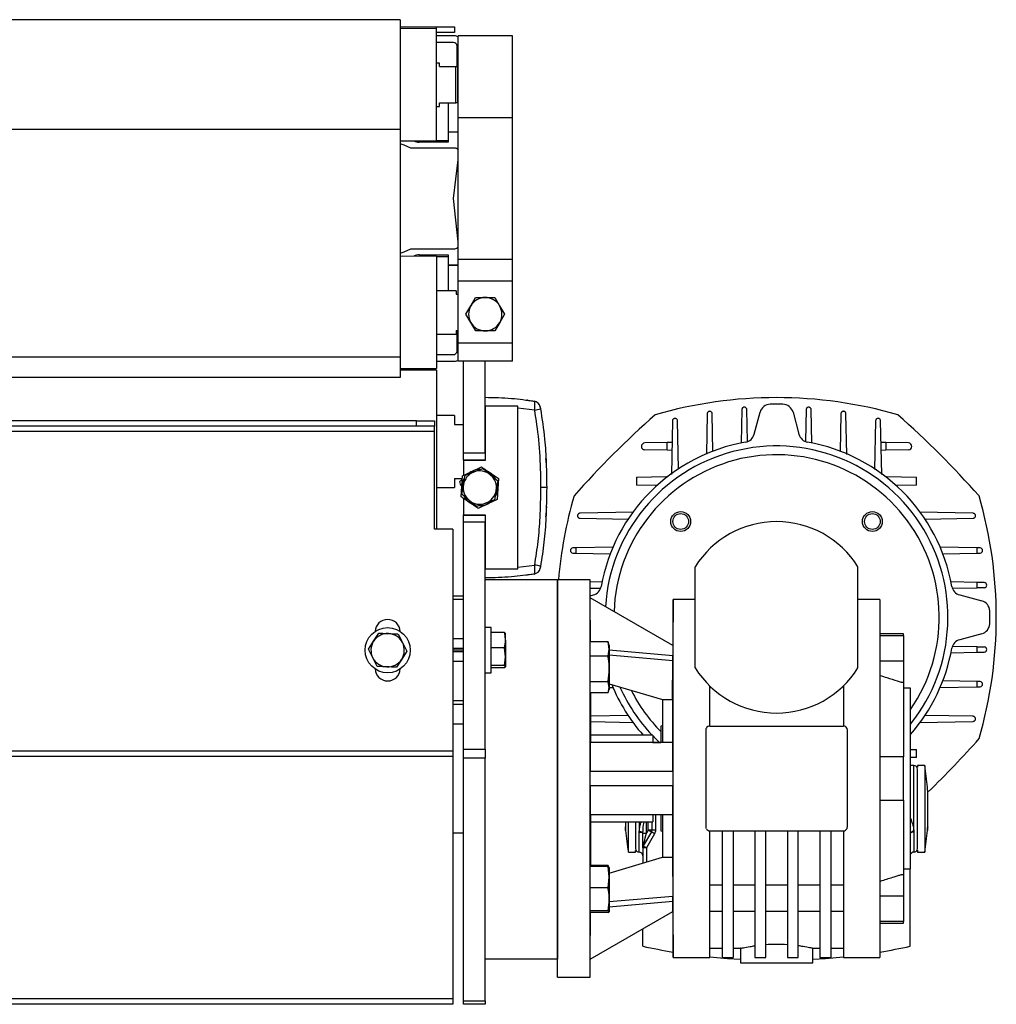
# Model space of a CAD drawing. Header units: millimetres. Extents: x 0 to 420, y 0 to 297.
# Tile 17 of 18: x 310 to 359, y 195 to 244. Entities that reach past the tile are written whole.
import ezdxf

# ---------------------------------------------------------------- set-up
doc = ezdxf.new("R2010")
doc.units = ezdxf.units.MM

msp = doc.modelspace()

# ---------------------------------------------------------------- linework, layer by layer
at = {"color": 7, "linetype": 'Continuous', "lineweight": 25}
for p, q in [((329.3177, 243.645), (271.966, 243.645)), ((329.3177, 243.645), (329.3177, 238.1942)), ((329.3177, 243.2866), (331.1099, 243.2866)), ((331.1099, 243.2866), (332.006, 243.2866)), ((331.1099, 243.197), (331.1099, 243.2866)), ((332.006, 243.2866), (332.006, 243.0178)), ((331.1099, 243.197), (329.3177, 243.2075)), ((331.1099, 240.419), (331.1099, 243.197)), ((332.006, 243.0178), (331.1099, 243.0178)), ((332.006, 242.8385), (331.1099, 242.8385)), ((334.8736, 242.8385), (332.1853, 242.8385)), ((332.1853, 238.7772), (332.1853, 242.8385)), ((334.8736, 238.7772), (334.8736, 242.8385)), ((331.9523, 242.5159), (331.1099, 242.5159)), ((332.1315, 241.3151), (332.1315, 242.3367)), ((331.2623, 241.4944), (331.1099, 241.4944)), ((331.2623, 241.3151), (331.2623, 241.4944)), ((331.2623, 241.3151), (332.0688, 241.3151)), ((332.0688, 239.5229), (332.0688, 241.3151)), ((332.0688, 241.3151), (332.1584, 241.3151)), ((332.1584, 241.3151), (332.1584, 239.5229)), ((332.1853, 241.2255), (332.1584, 241.2255)), ((331.1099, 237.641), (331.1099, 240.419)), ((331.1099, 239.3437), (331.2623, 239.3437)), ((331.2623, 239.5229), (332.0688, 239.5229)), ((331.2623, 239.3437), (331.2623, 239.5229)), ((331.6834, 239.5229), (331.6834, 237.641)), ((332.1584, 239.5229), (332.0688, 239.5229)), ((332.1584, 239.7917), (332.1853, 239.7917)), ((332.1584, 239.5498), (332.1853, 239.5498)), ((332.1853, 239.5229), (332.1704, 239.5229)), ((334.8736, 238.7772), (332.1853, 238.7772)), ((332.1853, 231.7491), (332.1853, 238.7772)), ((334.8736, 231.7491), (334.8736, 238.7772)), ((329.3177, 238.1942), (271.966, 238.1942)), ((329.3177, 238.1942), (329.3177, 226.903)), ((331.6834, 238.0891), (332.1853, 238.0891)), ((332.1853, 238.0622), (331.6834, 238.0622)), ((329.3177, 237.6305), (331.1099, 237.641)), ((331.6834, 237.5694), (330.2496, 237.5694)), ((331.6834, 237.641), (331.1099, 237.641)), ((331.6834, 237.641), (331.1099, 237.641)), ((331.6834, 237.641), (331.6834, 237.641)), ((331.6834, 237.641), (331.6834, 237.5694)), ((332.0524, 237.2647), (329.8373, 237.2647)), ((331.9523, 234.7735), (332.1853, 236.6923)), ((332.1853, 232.6235), (331.9523, 234.7735)), ((329.8373, 232.2822), (332.0225, 232.2822)), ((331.1099, 231.9059), (329.3177, 231.9164)), ((330.2496, 231.9776), (331.6834, 231.9776)), ((331.1093, 231.9059), (331.6834, 231.9059)), ((331.1099, 231.9059), (331.1099, 226.3499)), ((331.6834, 231.9776), (331.6834, 231.9059)), ((331.6834, 231.9059), (331.6834, 230.2032)), ((334.8736, 231.7491), (332.1853, 231.7491)), ((332.1853, 230.6835), (332.1853, 231.7491)), ((334.8736, 230.6835), (334.8736, 231.7491)), ((331.6834, 231.4847), (332.1853, 231.4847)), ((332.1853, 231.4578), (331.6834, 231.4578)), ((334.8736, 230.6835), (332.1853, 230.6835)), ((332.1853, 227.6045), (332.1853, 230.6835)), ((334.8736, 227.6045), (334.8736, 230.6835)), ((332.0956, 230.2032), (331.1099, 230.2032)), ((332.0956, 230.2032), (332.0956, 230.024)), ((332.0956, 230.024), (332.1853, 230.024)), ((332.8104, 229.4472), (333.0464, 229.8623)), ((334.0015, 229.8686), (334.2431, 229.4566)), ((332.5743, 229.032), (332.8104, 229.4472)), ((334.2431, 229.4566), (334.4846, 229.0446)), ((332.5743, 229.032), (332.5743, 229.032)), ((332.8158, 228.62), (332.5743, 229.032)), ((333.0573, 228.208), (332.8158, 228.62)), ((334.2485, 228.6294), (334.0125, 228.2143)), ((334.4846, 229.0446), (334.2485, 228.6294)), ((334.4846, 229.0446), (334.4846, 229.0446)), ((332.0956, 228.2318), (332.0956, 228.0526)), ((332.0956, 228.2318), (332.1853, 228.2318)), ((332.1315, 227.2102), (332.1315, 228.2318)), ((333.0573, 228.208), (333.0573, 228.208)), ((334.0125, 228.2143), (334.0125, 228.2143)), ((331.1099, 228.0526), (332.0956, 228.0526)), ((334.8736, 227.6045), (332.1853, 227.6045)), ((332.1853, 226.7084), (332.1853, 227.6045)), ((334.8736, 226.7084), (334.8736, 227.6045)), ((329.3177, 226.903), (271.966, 226.903)), ((329.3177, 226.903), (329.3177, 225.9019)), ((331.1099, 227.031), (331.9523, 227.031)), ((331.1099, 226.7084), (332.006, 226.7084)), ((334.8736, 226.7084), (332.1853, 226.7084)), ((334.8736, 226.7084), (332.1853, 226.7084)), ((334.8736, 226.7084), (332.1853, 226.7084)), ((332.4541, 222.1561), (332.4541, 226.7084)), ((333.5294, 222.1561), (333.5294, 226.7084)), ((329.3177, 226.3394), (331.1099, 226.3499)), ((331.1099, 226.2603), (329.3177, 226.2603)), ((331.1099, 226.2603), (331.1099, 218.3744)), ((329.3177, 225.9019), (271.966, 225.9019)), ((333.5294, 224.4681), (333.5294, 221.7797)), ((335.1425, 224.4681), (333.5294, 224.4681)), ((335.1425, 216.403), (335.1425, 224.4681)), ((335.9813, 224.2764), (335.1425, 224.3772)), ((346.2544, 224.3019), (346.2219, 222.6506)), ((346.5361, 222.728), (346.5052, 224.3019)), ((346.8648, 223.0838), (347.1565, 224.1726)), ((348.7933, 224.1726), (349.085, 223.0838)), ((349.4446, 224.3019), (349.4137, 222.7317)), ((349.7281, 222.6359), (349.6954, 224.3019)), ((330.1242, 223.7512), (271.1594, 223.7512)), ((330.1242, 223.4823), (330.1242, 223.7512)), ((330.1242, 223.7512), (331.0203, 223.7512)), ((331.0203, 223.7512), (331.0203, 223.4823)), ((332.006, 224.02), (331.1099, 224.02)), ((332.006, 224.02), (332.006, 223.5719)), ((342.8133, 223.7454), (342.761, 221.0848)), ((343.1113, 221.344), (343.0641, 223.7454)), ((344.5338, 224.0976), (344.4945, 222.0975)), ((344.8213, 222.2327), (344.7847, 224.0976)), ((351.1651, 224.0976), (351.1284, 222.2301)), ((351.4556, 222.0809), (351.416, 224.0976)), ((352.8857, 223.7454), (352.8382, 221.3305)), ((353.1886, 221.0926), (353.1365, 223.7454)), ((331.0203, 223.2135), (270.2633, 223.2135)), ((330.1242, 223.4823), (271.1594, 223.4823)), ((331.0203, 223.4823), (330.1242, 223.4823)), ((331.0203, 223.2135), (331.0203, 223.4823)), ((331.0203, 218.3744), (331.0203, 223.2135)), ((332.006, 223.5719), (332.4541, 223.5719)), ((342.5563, 222.6709), (341.4385, 222.6489)), ((342.5487, 222.2867), (341.4385, 222.3085)), ((342.5487, 222.2867), (342.5563, 222.6709)), ((342.7845, 222.282), (342.5487, 222.2867)), ((342.7923, 222.6755), (342.5563, 222.6709)), ((353.3935, 222.6709), (353.1575, 222.6755)), ((353.4011, 222.2867), (353.1653, 222.282)), ((353.3935, 222.6709), (353.4011, 222.2867)), ((354.5113, 222.6489), (353.3935, 222.6709)), ((354.5113, 222.3085), (353.4011, 222.2867)), ((332.4541, 222.1561), (333.5294, 222.1561)), ((332.4541, 221.7976), (332.4541, 222.1561)), ((333.5294, 221.7976), (332.4541, 221.7976)), ((333.5294, 221.7797), (332.4541, 221.7797)), ((332.4541, 221.7797), (332.4541, 221.0412)), ((336.5398, 221.8838), (336.5398, 221.884)), ((332.405, 221.0175), (332.8709, 221.2425)), ((332.8709, 221.2425), (333.3368, 221.4675)), ((333.4237, 221.3767), (333.7905, 221.0707)), ((332.006, 220.8836), (332.3951, 220.8836)), ((332.006, 220.8836), (332.006, 220.4355)), ((332.3669, 220.5015), (332.405, 221.0175)), ((332.4456, 220.5768), (332.5271, 221.0473)), ((333.7905, 221.0707), (334.1572, 220.7648)), ((334.1572, 220.7648), (334.0756, 220.2943)), ((334.1924, 220.8855), (334.1543, 220.3695)), ((341.0347, 220.9545), (341.027, 220.562)), ((341.0347, 220.9545), (342.5231, 220.9837)), ((342.5223, 220.9427), (342.5231, 220.9837)), ((342.5231, 220.9837), (342.5763, 220.9847)), ((353.3735, 220.9847), (353.4267, 220.9837)), ((353.4267, 220.9837), (354.9151, 220.9545)), ((353.4267, 220.9837), (353.4275, 220.9427)), ((354.9228, 220.562), (354.9151, 220.9545)), ((331.1099, 220.4355), (332.006, 220.4355)), ((332.3187, 220.5385), (332.2725, 220.7428)), ((332.3288, 219.9856), (332.3669, 220.5015)), ((332.364, 220.1062), (332.4456, 220.5768)), ((334.0756, 220.2943), (333.9941, 219.8237)), ((334.1543, 220.3695), (334.1162, 219.8535)), ((342.0475, 220.5419), (341.027, 220.562)), ((354.9228, 220.562), (353.9023, 220.5419)), ((332.7307, 219.8003), (332.364, 220.1062)), ((332.4541, 219.9003), (332.4541, 219.0913)), ((333.0975, 219.4944), (332.7307, 219.8003)), ((334.1162, 219.8535), (333.6503, 219.6286)), ((333.6503, 219.6286), (333.1844, 219.4036)), ((332.4541, 219.0734), (332.4541, 219.0913)), ((332.4541, 219.0913), (333.5294, 219.0913)), ((332.4541, 219.0734), (333.5294, 219.0734)), ((332.4541, 218.715), (332.4541, 219.0734)), ((333.5294, 219.0913), (333.5294, 216.403)), ((336.5398, 218.987), (336.5398, 218.9872)), ((340.8837, 219.2151), (338.2308, 219.163)), ((338.2308, 218.9121), (340.6458, 218.8647)), ((357.719, 219.163), (355.0584, 219.2153)), ((355.3175, 218.865), (357.719, 218.9121)), ((331.9164, 218.3744), (331.0203, 218.3744)), ((331.9164, 218.3744), (331.9164, 207.3676)), ((333.5294, 218.715), (332.4541, 218.715)), ((332.4541, 207.4636), (332.4541, 218.715)), ((333.5294, 207.4636), (333.5294, 218.715)), ((338.028, 217.4454), (337.8787, 217.4425)), ((339.8954, 217.4821), (338.028, 217.4454)), ((338.028, 217.4454), (338.028, 217.1887)), ((357.9218, 217.4454), (356.0711, 217.4817)), ((357.9218, 217.1887), (357.9218, 217.4454)), ((358.0711, 217.4425), (357.9218, 217.4454)), ((337.8787, 217.1916), (338.028, 217.1887)), ((338.028, 217.1887), (339.7462, 217.1549)), ((356.2062, 217.155), (357.9218, 217.1887)), ((357.9218, 217.1887), (358.0711, 217.1916)), ((333.5294, 216.403), (335.1425, 216.403)), ((335.1425, 216.4939), (335.9813, 216.5946)), ((343.9424, 211.4922), (343.9424, 216.5105)), ((352.0074, 211.4922), (352.0074, 216.5105)), ((335.5795, 216.0935), (335.6236, 216.1023)), ((337.1139, 215.8653), (333.5294, 215.8653)), ((338.7269, 215.8653), (337.1139, 215.8653)), ((337.1139, 196.1507), (337.1139, 215.8653)), ((337.1139, 215.8653), (337.1139, 197.0468)), ((338.7348, 214.9647), (338.7269, 215.8653)), ((338.7269, 196.1507), (338.7269, 215.8653)), ((339.3404, 215.7546), (338.728, 215.7426)), ((338.7306, 215.4503), (339.2445, 215.4402)), ((357.9218, 215.7289), (356.6241, 215.7543)), ((356.7015, 215.4401), (357.9218, 215.4641)), ((357.9218, 215.4641), (357.9218, 215.7289)), ((358.2754, 215.7219), (357.9218, 215.7289)), ((358.2754, 215.471), (357.9218, 215.4641)), ((332.4541, 215.0588), (331.9164, 215.0588)), ((338.7339, 215.069), (338.8925, 215.1115)), ((338.7537, 212.7903), (338.7347, 214.9647)), ((342.8293, 212.6007), (338.7347, 214.9647)), ((357.0573, 215.1115), (358.1462, 214.8197)), ((332.4541, 214.8796), (331.9164, 214.8796)), ((342.8491, 214.8796), (342.8292, 212.6007)), ((343.9424, 214.8796), (342.8491, 214.8796)), ((342.8491, 206.008), (342.8491, 214.8796)), ((353.1007, 214.8796), (352.0074, 214.8796)), ((353.1007, 214.8796), (353.1007, 197.1364)), ((333.8162, 213.4906), (333.5294, 213.4906)), ((333.8162, 211.2503), (333.8162, 213.4906)), ((327.9948, 212.8181), (328.2533, 213.2197)), ((329.2073, 213.1736), (329.4259, 212.749)), ((334.4865, 213.2476), (333.8162, 213.2476)), ((334.4865, 213.2476), (334.5331, 213.192)), ((334.5331, 212.8645), (334.5331, 213.1975)), ((354.2657, 213.1769), (353.1007, 213.1769)), ((353.1007, 213.0958), (354.2657, 213.0958)), ((354.2657, 213.0958), (354.2657, 213.1769)), ((354.2657, 213.0958), (354.2657, 211.8328)), ((358.1462, 213.183), (357.0573, 212.8913)), ((327.7363, 212.4165), (327.9948, 212.8181)), ((329.4259, 212.749), (329.6444, 212.3243)), ((332.4541, 212.935), (331.9164, 212.935)), ((332.4541, 212.4533), (331.9164, 212.4533)), ((334.4865, 212.4815), (333.8162, 212.4815)), ((334.5331, 212.043), (334.4865, 212.4815)), ((334.5331, 212.8645), (334.5331, 212.043)), ((339.6207, 212.7903), (338.7361, 212.7903)), ((339.6828, 212.4291), (339.6207, 212.7903)), ((339.6207, 212.7903), (339.6316, 212.7424)), ((339.6828, 212.6237), (339.6387, 212.745)), ((339.6828, 212.6237), (339.6828, 212.4291)), ((342.8293, 212.6007), (342.8249, 212.0968)), ((357.9218, 212.5387), (356.7053, 212.5626)), ((357.9218, 212.2739), (357.9218, 212.5387)), ((357.9218, 212.5387), (358.2754, 212.5317)), ((327.9549, 211.9919), (327.7363, 212.4165)), ((328.1734, 211.5673), (327.9549, 211.9919)), ((329.6444, 212.3243), (329.386, 211.9228)), ((332.4541, 212.3704), (331.9164, 212.3704)), ((332.4541, 212.2877), (331.9164, 212.2877)), ((334.4865, 211.6044), (334.5331, 212.043)), ((334.5331, 212.043), (334.5331, 211.5489)), ((339.6207, 212.068), (338.7344, 212.068)), ((339.6207, 212.068), (339.6828, 212.4291)), ((339.6828, 212.4291), (339.6828, 211.4332)), ((342.8249, 212.0968), (339.6828, 212.3717)), ((339.6828, 212.1333), (342.8251, 211.8584)), ((356.6094, 212.2481), (357.9218, 212.2739)), ((357.9218, 212.2739), (358.2754, 212.2809)), ((329.386, 211.9228), (329.1275, 211.5212)), ((332.4541, 211.8059), (331.9164, 211.8059)), ((334.4865, 211.6044), (333.8162, 211.6044)), ((334.4865, 211.4933), (333.8162, 211.4933)), ((334.5331, 211.5489), (334.4865, 211.6044)), ((334.4865, 211.4933), (334.5331, 211.5489)), ((342.8092, 209.9182), (342.8251, 211.8584)), ((354.2657, 211.8328), (353.1007, 211.8328)), ((354.2657, 211.8328), (354.2657, 210.7916)), ((333.5294, 211.2503), (333.8162, 211.2503)), ((339.6828, 211.4332), (339.6828, 210.5249)), ((339.6207, 210.7985), (338.7421, 210.7985)), ((339.6828, 210.5249), (339.6207, 210.7985)), ((339.6207, 210.2512), (339.6828, 210.5249)), ((339.6828, 210.7071), (342.3114, 209.9182)), ((339.6828, 210.5249), (339.8787, 210.521)), ((339.6828, 210.5249), (339.6828, 210.4178)), ((344.6593, 208.6067), (344.6593, 210.6008)), ((351.2905, 210.6008), (351.2905, 208.6067)), ((354.2657, 210.7498), (354.1511, 210.7916)), ((354.1511, 210.7916), (354.2657, 210.7916)), ((354.2657, 210.7916), (354.2657, 210.7498)), ((354.2657, 210.7498), (354.2657, 207.0833)), ((356.0544, 210.5207), (357.9218, 210.5574)), ((357.9218, 210.8141), (356.2036, 210.8478)), ((357.9218, 210.5574), (357.9218, 210.8141)), ((358.0711, 210.8112), (357.9218, 210.8141)), ((357.9218, 210.5574), (358.0711, 210.5603)), ((339.6207, 210.2512), (338.7529, 210.2512)), ((338.766, 207.8002), (338.766, 210.2512)), ((339.6387, 210.2966), (339.6828, 210.4178)), ((354.6241, 210.4886), (354.2657, 210.4886)), ((354.6241, 201.5274), (354.6241, 210.4886)), ((332.4541, 209.8613), (331.9164, 209.8613)), ((332.4541, 209.6821), (331.9164, 209.6821)), ((342.3114, 209.9182), (342.8092, 209.9182)), ((342.3114, 209.9182), (342.3114, 207.8002)), ((342.8092, 209.9182), (342.8092, 207.8002)), ((340.6323, 209.1378), (338.766, 209.1011)), ((357.719, 209.0906), (355.304, 209.138)), ((332.4541, 208.6963), (331.9164, 208.6963)), ((338.766, 208.8292), (340.8914, 208.7875)), ((342.3114, 208.6195), (342.2397, 208.6003)), ((342.2397, 208.6003), (342.2397, 207.8217)), ((344.6593, 208.6067), (351.2905, 208.6067)), ((355.0661, 208.7877), (357.719, 208.8398)), ((341.8454, 208.1587), (338.766, 208.1587)), ((341.8454, 208.1587), (341.8454, 207.8129)), ((344.48, 203.5885), (344.48, 208.4275)), ((351.4698, 208.4275), (351.4698, 203.5885)), ((342.8251, 207.8002), (338.7566, 207.8002)), ((341.8454, 207.8002), (342.2397, 207.8002)), ((331.9164, 207.3676), (269.3672, 207.3676)), ((331.9164, 207.0987), (269.3672, 207.0987)), ((331.9164, 207.3676), (331.9164, 207.0987)), ((331.9164, 207.0987), (331.9164, 195.0753)), ((332.4541, 207.4636), (333.5294, 207.4636)), ((332.4541, 207.0155), (332.4541, 207.4636)), ((333.5294, 207.4636), (333.5294, 207.0155)), ((354.2657, 207.0833), (353.1007, 207.0833)), ((354.2657, 204.9326), (354.2657, 207.0833)), ((354.6241, 207.4467), (354.9228, 207.4408)), ((354.9151, 207.0483), (354.9228, 207.4408)), ((333.5294, 207.0155), (332.4541, 207.0155)), ((332.4541, 194.9857), (332.4541, 207.0155)), ((333.5294, 194.9857), (333.5294, 207.0155)), ((354.9151, 207.0483), (354.6241, 207.0426)), ((354.7854, 206.6532), (354.6241, 206.6532)), ((354.7854, 203.3541), (354.7854, 206.6532)), ((355.3231, 206.6532), (354.9646, 206.6532)), ((354.9646, 206.6532), (354.9646, 206.566)), ((355.3231, 206.6532), (355.3231, 202.3518)), ((338.7347, 205.6495), (338.7347, 206.3664)), ((338.7347, 206.3664), (342.8293, 206.3664)), ((354.9646, 202.531), (354.9646, 206.474)), ((342.8293, 205.6495), (338.7347, 205.6495)), ((342.8491, 197.1364), (342.8491, 206.008)), ((355.4701, 203.6064), (355.4701, 205.3986)), ((353.1007, 204.9326), (354.2657, 204.9326)), ((354.2657, 204.9326), (354.2657, 201.2662)), ((338.7566, 204.2157), (342.8251, 204.2157)), ((338.766, 201.6365), (338.766, 204.2157)), ((341.8454, 204.2157), (342.2397, 204.2157)), ((341.8454, 204.2157), (341.8454, 203.8573)), ((341.9709, 204.2157), (341.9709, 203.4447)), ((342.2397, 204.1946), (342.2397, 203.4157)), ((342.3114, 204.2157), (342.3114, 202.0978)), ((342.8092, 204.2157), (342.8092, 202.0978)), ((338.766, 203.8573), (341.8454, 203.8573)), ((340.4797, 203.8573), (340.4797, 203.6064)), ((340.6267, 202.3518), (340.6267, 203.8573)), ((341.1644, 203.8573), (341.1644, 203.3541)), ((341.5228, 203.2895), (341.5228, 203.8573)), ((341.6124, 203.4447), (341.6124, 203.8573)), ((341.7917, 203.8573), (341.7917, 203.4447)), ((331.9164, 203.3196), (332.4541, 203.3196)), ((341.1649, 203.3828), (341.1644, 203.3541)), ((341.1644, 202.3518), (341.1644, 203.3541)), ((341.3439, 203.2895), (341.3436, 203.2584)), ((341.3439, 203.2895), (341.5228, 203.2895)), ((341.7677, 203.3551), (341.3676, 202.6622)), ((341.6124, 203.4447), (341.5228, 203.2895)), ((341.9229, 203.2655), (341.5228, 202.5726)), ((341.7917, 203.4447), (341.6124, 203.4447)), ((341.6124, 203.4447), (341.7677, 203.3551)), ((341.9229, 203.2655), (341.7677, 203.3551)), ((341.9709, 203.4447), (341.7917, 203.4447)), ((342.2397, 203.4157), (342.3114, 203.3965)), ((344.6593, 199.7348), (344.6593, 203.4092)), ((344.6593, 203.4092), (351.2905, 203.4092)), ((345.2865, 203.4092), (345.2865, 197.1364)), ((345.8242, 203.4092), (345.8242, 197.1364)), ((346.8996, 203.4092), (346.8996, 197.1364)), ((347.4372, 197.1364), (347.4372, 203.4092)), ((348.5126, 203.4092), (348.5126, 197.1364)), ((349.0502, 197.1364), (349.0502, 203.4092)), ((350.1256, 203.4092), (350.1256, 197.1364)), ((350.6633, 203.4092), (350.6633, 197.1364)), ((351.2905, 203.4092), (351.2905, 199.7348)), ((354.7854, 203.3541), (354.7849, 203.3828)), ((354.7854, 203.3541), (354.7854, 202.3518)), ((340.6267, 202.3518), (340.9852, 202.3518)), ((340.9852, 202.3518), (340.9852, 202.4397)), ((341.3436, 202.5726), (341.3436, 201.8141)), ((341.5228, 202.5726), (341.3436, 202.5726)), ((341.3676, 202.6622), (341.5228, 202.5726)), ((341.5228, 202.5726), (341.5228, 201.8611)), ((354.9646, 202.4552), (354.9646, 202.3518)), ((354.9646, 202.3518), (355.3231, 202.3518)), ((339.6828, 201.3088), (342.3114, 202.0978)), ((342.3114, 202.0978), (342.8092, 202.0978)), ((342.8092, 202.0978), (342.8251, 200.1575)), ((339.6207, 201.6365), (338.7476, 201.6365)), ((339.6207, 201.6842), (338.766, 201.6842)), ((339.6272, 201.6323), (339.6207, 201.6842)), ((339.6207, 201.6842), (339.6328, 201.6648)), ((339.6828, 201.1065), (339.6207, 201.6365)), ((339.6207, 201.6365), (339.6828, 201.5959)), ((339.6828, 201.5959), (339.6828, 201.1065)), ((354.1511, 201.2244), (354.2657, 201.2662)), ((354.2657, 201.2244), (354.1511, 201.2244)), ((354.2657, 201.5274), (354.6241, 201.5274)), ((354.2657, 201.2662), (354.2657, 201.2244)), ((354.2657, 201.2244), (354.2657, 200.1832)), ((354.6062, 197.6883), (354.6062, 201.5274)), ((339.6207, 200.5765), (339.6828, 201.1065)), ((339.6828, 201.1065), (339.6828, 200.0059)), ((344.6593, 200.7273), (345.2865, 200.7273)), ((345.8242, 200.7273), (346.8996, 200.7273)), ((347.4372, 200.7273), (348.5126, 200.7273)), ((349.0502, 200.7273), (350.1256, 200.7273)), ((350.6633, 200.7273), (351.2905, 200.7273)), ((339.6207, 200.5765), (338.7371, 200.5765)), ((342.8251, 200.1575), (339.6828, 199.8826)), ((339.6828, 200.0059), (339.6828, 199.3945)), ((339.6828, 199.6443), (342.8249, 199.9192)), ((342.8293, 199.4153), (342.8249, 199.9192)), ((353.1007, 200.1832), (354.2657, 200.1832)), ((354.2657, 200.1832), (354.2657, 198.9201)), ((339.6207, 199.4352), (338.734, 199.4352)), ((338.7347, 197.0513), (342.8293, 199.4153)), ((338.7347, 197.0513), (338.7548, 199.3539)), ((339.6207, 199.3539), (338.7406, 199.3539)), ((339.6828, 199.3945), (339.6207, 199.4352)), ((339.6207, 199.3539), (339.6828, 199.3945)), ((342.8292, 199.4152), (342.8491, 197.1364)), ((344.6593, 197.1364), (344.6593, 199.7348)), ((344.6593, 199.4199), (345.2865, 199.4199)), ((345.8242, 199.4199), (346.8996, 199.4199)), ((347.4372, 199.4199), (348.5126, 199.4199)), ((349.0502, 199.4199), (350.1256, 199.4199)), ((350.6633, 199.4199), (351.2905, 199.4199)), ((351.2905, 199.7348), (351.2905, 197.1364)), ((354.2657, 198.9201), (353.1007, 198.9201)), ((353.1007, 198.839), (354.2657, 198.839)), ((354.2657, 198.839), (354.2657, 198.9201)), ((341.3436, 197.6883), (341.3436, 198.5575)), ((344.6593, 197.5845), (345.2865, 197.5845)), ((345.8242, 197.5845), (346.202, 197.5845)), ((346.1827, 197.5885), (346.1827, 196.8676)), ((349.7478, 197.5845), (350.1256, 197.5845)), ((349.7671, 196.8676), (349.7671, 197.5885)), ((350.6633, 197.5845), (351.2905, 197.5845)), ((337.1139, 197.0468), (333.5294, 197.0468)), ((338.7269, 196.1507), (338.7348, 197.0513)), ((342.8491, 197.1364), (344.6593, 197.1364)), ((345.2865, 197.1364), (345.8242, 197.1364)), ((346.1827, 196.8676), (349.7671, 196.8676)), ((346.8996, 197.1364), (347.4372, 197.1364)), ((348.5126, 197.1364), (349.0502, 197.1364)), ((350.1256, 197.1364), (350.6633, 197.1364)), ((351.2905, 197.1364), (353.1007, 197.1364)), ((337.1139, 196.1507), (338.7269, 196.1507)), ((331.9164, 195.0753), (269.3672, 195.0753)), ((331.9164, 195.0753), (331.9164, 194.8065)), ((332.4541, 194.9857), (333.5294, 194.9857)), ((332.4541, 194.8065), (332.4541, 194.9857)), ((333.5294, 194.9857), (333.5294, 194.8065)), ((331.9164, 194.8065), (269.3672, 194.8065)), ((333.5294, 194.8065), (332.4541, 194.8065))]:
    msp.add_line(p, q, dxfattribs=at)
at = {"color": 7, "linetype": 'Continuous', "lineweight": 25, "flags": 128}
for points in [[(329.8373, 237.2647), (329.5028, 237.4197), (329.3177, 237.485)], [(329.3177, 232.062), (329.5028, 232.1272), (329.8373, 232.2822)], [(335.6335, 224.7659), (335.6286, 224.7673), (335.5795, 224.7776)], [(336.5762, 220.4355), (336.571, 220.4355), (336.5554, 220.4355), (336.5298, 220.4355), (336.4952, 220.4355), (336.4524, 220.4355), (336.4027, 220.4355), (336.3475, 220.4355), (336.2886, 220.4355)], [(342.1793, 207.7842), (341.9005, 208.0563), (341.8454, 208.1131)], [(341.1644, 203.3541), (341.1993, 203.3523), (341.233, 203.3469), (341.264, 203.338), (341.2911, 203.3261), (341.3134, 203.3116), (341.33, 203.2951), (341.3402, 203.2771), (341.3436, 203.2584)], [(341.1649, 203.3828), (341.1988, 203.3803), (341.2315, 203.3745), (341.2618, 203.3656), (341.2886, 203.354), (341.3109, 203.34), (341.3279, 203.3243), (341.3391, 203.3072), (341.3439, 203.2895)], [(346.1827, 197.0266), (345.548, 197.0697), (344.6593, 197.1519)], [(351.2905, 197.1519), (350.4018, 197.0697), (349.7671, 197.0266)]]:
    msp.add_lwpolyline(points, dxfattribs=at)
at = {"color": 7, "linetype": 'Continuous', "lineweight": 25}
for centre, radius in [((343.2225, 218.7538), 0.4929), ((343.2225, 218.7538), 0.3899), ((352.7273, 218.7538), 0.4929), ((352.7273, 218.7538), 0.3899), ((328.6904, 212.3704), 1.1202)]:
    msp.add_circle(centre, radius, dxfattribs=at)
for centre, radius, start, end in [((332.006, 242.3905), 0.4481, 66.42182, 90), ((331.9523, 242.3367), 0.1792, 0, 90), ((330.2496, 238.107), 0.5377, 241.50809, 270), ((332.0524, 237.0854), 0.1792, 42.18182, 90), ((332.0225, 232.4615), 0.1792, 270, 335.21581), ((330.2496, 231.4399), 0.5377, 90, 118.49191), ((333.5294, 229.0383), 0.8272, 90.37803, 150.37803), ((333.5294, 229.0383), 0.8272, 30.37803, 90.37803), ((333.5294, 229.0383), 0.8272, 150.37803, 210.37803), ((333.5294, 229.0383), 0.8272, 330.37803, 30.37803), ((333.5294, 229.0383), 0.8272, 210.37803, 270.37803), ((333.5294, 229.0383), 0.8272, 270.37803, 330.37803), ((331.9523, 227.2102), 0.1792, 270, 0), ((332.006, 227.1564), 0.4481, 270, 293.57818), ((335.9006, 224.3675), 0.3584, 11.16041, 80.82802), ((347.9749, 203.2479), 21.6503, 73.86023, 106.13977), ((335.6575, 226.3493), 2.098, 278.87594, 286.98393), ((347.6759, 224.0335), 0.5377, 91.70716, 165), ((347.9749, 214.0014), 10.5742, 88.29284, 91.70716), ((348.2739, 224.0335), 0.5377, 15, 88.29284), ((371.6642, 190.3121), 44.9494, 131.3696, 138.6304), ((324.2856, 190.3121), 44.9494, 41.3696, 48.6304), ((346.3455, 223.223), 0.5377, 280.02068, 345), ((349.6044, 223.223), 0.5377, 195, 259.97932), ((347.9749, 214.0014), 8.8268, 100.02068, 169.97932), ((347.9749, 214.0014), 8.4996, 321.4718, 176.44994), ((341.4419, 222.4787), 0.1703, 91.12493, 268.87507), ((347.9749, 214.0014), 8.8268, 10.02068, 79.97932), ((354.5079, 222.4787), 0.1703, 271.12493, 88.87507), ((347.9749, 214.0014), 8.0651, 325.53221, 177.99602), ((333.2606, 220.4355), 0.8961, 115.77549, 131.9152), ((333.2606, 220.4355), 0.8961, 89.05867, 115.77549), ((333.2606, 220.4355), 0.8272, 50.16733, 110.16733), ((333.2606, 220.4355), 0.8961, 55.77549, 71.9152), ((333.2606, 220.4355), 0.8961, 149.05867, 175.77549), ((333.2606, 220.4355), 0.8272, 110.16733, 170.16733), ((333.2606, 220.4355), 0.8961, 29.05867, 55.77549), ((333.2606, 220.4355), 0.8272, 350.16733, 50.16733), ((333.2606, 220.4355), 0.8961, 175.77549, 191.9152), ((333.2606, 220.4355), 0.8272, 170.16733, 230.16733), ((333.2606, 220.4355), 0.8272, 290.16733, 350.16733), ((333.2606, 220.4355), 0.8961, 329.05867, 355.77549), ((333.2606, 220.4355), 0.8961, 355.77549, 11.9152), ((333.2606, 220.4355), 0.8961, 209.05867, 235.77549), ((333.2606, 220.4355), 0.8272, 230.16733, 290.16733), ((358.7283, 214.0014), 21.6503, 163.86023, 175.06114), ((337.2215, 214.0014), 21.6503, 343.86023, 16.13977), ((333.2606, 220.4355), 0.8961, 235.77549, 251.9152), ((333.2606, 220.4355), 0.8961, 269.05867, 295.77549), ((333.2606, 220.4355), 0.8961, 295.77549, 311.9152), ((347.9749, 214.0014), 4.7494, 31.89079, 148.10921), ((337.8811, 217.317), 0.1255, 91.12503, 268.87497), ((358.0687, 217.317), 0.1255, 271.12503, 88.87497), ((335.9006, 216.5036), 0.3584, 279.17198, 348.83959), ((335.6575, 214.5217), 2.098, 73.01607, 81.12406), ((338.7533, 215.6308), 0.5377, 285, 349.97932), ((357.1965, 215.6308), 0.5377, 190.02068, 255), ((358.2729, 215.5965), 0.1255, 271.12503, 88.87497), ((358.007, 214.3004), 0.5377, 1.70716, 75), ((347.9749, 214.0014), 10.5742, 358.29284, 1.70716), ((328.6904, 213.2666), 0.6273, 2.96843, 177.03157), ((358.007, 213.7024), 0.5377, 285, 358.29284), ((328.6904, 212.3704), 0.8272, 87.23333, 147.23333), ((328.6904, 212.3704), 0.8272, 27.23333, 87.23333), ((328.6904, 212.3704), 0.8272, 147.23333, 207.23333), ((328.6904, 212.3704), 0.8272, 327.23333, 27.23333), ((347.9749, 214.0014), 8.8268, 318.877, 349.97932), ((357.1965, 212.3719), 0.5377, 105, 169.97932), ((358.2729, 212.4063), 0.1255, 271.12503, 88.87497), ((328.6904, 212.3704), 0.8272, 207.23333, 267.23333), ((328.6904, 212.3704), 0.8272, 267.23333, 327.23333), ((347.9749, 214.0014), 4.7494, 211.89079, 328.10921), ((328.6904, 211.4743), 0.6273, 182.96843, 357.03157), ((347.9749, 214.0014), 8.8268, 202.17246, 221.44715), ((347.9749, 214.0014), 8.4996, 204.03276, 223.4257), ((358.0687, 210.6857), 0.1255, 271.12503, 88.87497), ((347.9749, 214.0014), 8.0651, 206.83506, 224.67461), ((344.6593, 208.4275), 0.1792, 90, 154.63468), ((351.2905, 208.4275), 0.1792, 25.36532, 90), ((324.2856, 237.6907), 44.9494, 314.0014, 318.6304), ((354.7854, 206.474), 0.1792, 0, 90), ((342.5086, 204.5025), 12.9937, 4.73788, 9.52728), ((353.4412, 204.5025), 12.9937, 184.73788, 189.52728), ((341.6124, 203.4447), 0.1792, 330, 0), ((344.6593, 203.5885), 0.1792, 205.36532, 270), ((351.2905, 203.5885), 0.1792, 270, 334.63468), ((354.7757, 203.1506), 0.2324, 87.73709, 130.70433), ((354.7698, 203.1328), 0.2219, 85.96755, 131.04054), ((342.5086, 204.5025), 12.9937, 350.47272, 355.26417), ((341.1644, 202.531), 0.1792, 180, 270), ((341.1644, 202.1726), 0.1792, 0, 90), ((341.5228, 202.5726), 0.1792, 150, 180), ((354.7854, 202.1726), 0.1792, 90, 154.15807), ((354.7854, 202.531), 0.1792, 270, 0), ((347.9749, 228.1601), 31.185, 257.72268, 260.53521), ((347.9749, 228.1601), 31.185, 279.46051, 282.27732)]:
    msp.add_arc(centre, radius, start, end, dxfattribs=at)
for points, knots in [([(333.0464, 229.8623), (333.0548, 229.8624), (333.2122, 229.8634), (333.3723, 229.8645), (333.524, 229.8655)], [0, 0, 0, 0, 0.0529743, 1, 1, 1, 1]), ([(333.524, 229.8655), (333.6512, 229.8663), (333.8114, 229.8674), (333.969, 229.8684), (334.0015, 229.8686)], [0, 0, 0, 0, 0.7938143, 1, 1, 1, 1]), ([(333.5349, 228.2111), (333.3832, 228.2101), (333.2231, 228.2091), (333.0657, 228.208), (333.0573, 228.208)], [0, 0, 0, 0, 0.9470257, 1, 1, 1, 1]), ([(334.0125, 228.2143), (333.98, 228.2141), (333.8223, 228.213), (333.6621, 228.212), (333.5349, 228.2111)], [0, 0, 0, 0, 0.20618569, 1, 1, 1, 1]), ([(333.5294, 224.9161), (333.9652, 224.9067), (334.783, 224.8889), (335.5837, 224.7747), (335.9577, 224.7214)], [0, 0, 0, 0, 0.53290796, 1, 1, 1, 1]), ([(335.5795, 224.7776), (335.5854, 224.7768), (335.5962, 224.7753), (335.6893, 224.7624), (335.8067, 224.7452), (335.8945, 224.7314), (335.9257, 224.7265)], [0, 0, 0, 0, 0.3216376, 0.5854074, 0.8528627, 1, 1, 1, 1]), ([(335.9813, 224.2764), (335.9848, 224.3271), (335.9919, 224.4298), (335.9919, 224.5649), (335.9841, 224.6631), (335.9717, 224.7127), (335.9616, 224.7189), (335.9577, 224.7214)], [0, 0, 0, 0, 0.2205659, 0.4471115, 0.6649038, 0.8705791, 1, 1, 1, 1]), ([(336.2886, 220.4355), (336.2865, 220.6745), (336.2797, 221.4668), (336.2164, 222.7535), (336.0566, 223.7885), (335.9813, 224.2764)], [0, 0, 0, 0, 0.1858282, 0.6161718, 1, 1, 1, 1]), ([(336.2533, 224.4315), (336.2532, 224.4323), (336.2525, 224.4356), (336.2524, 224.4364), (336.2522, 224.4369)], [0, 0, 0, 0, 0.2503341, 1, 1, 1, 1]), ([(336.2523, 224.4369), (336.2523, 224.4365), (336.2525, 224.4355), (336.2545, 224.4252), (336.2586, 224.4043), (336.2642, 224.3753), (336.2683, 224.3536), (336.2704, 224.3428)], [0, 0, 0, 0, 0.1260145, 0.3254676, 0.5397747, 0.7694973, 1, 1, 1, 1]), ([(336.2704, 224.3428), (336.346, 223.8437), (336.4816, 222.9478), (336.5607, 221.6409), (336.5711, 220.8376), (336.5762, 220.4355)], [0, 0, 0, 0, 0.385858, 0.6925854, 1, 1, 1, 1]), ([(344.7847, 224.0976), (344.783, 224.112), (344.7795, 224.1407), (344.7562, 224.1784), (344.7227, 224.2063), (344.6815, 224.2211), (344.6385, 224.2213), (344.5983, 224.2074), (344.5651, 224.1815), (344.5422, 224.1463), (344.5346, 224.1165), (344.5339, 224.1001), (344.5338, 224.0976)], [0, 0, 0, 0, 0.1122558, 0.2245118, 0.3365318, 0.4468534, 0.5548191, 0.6608463, 0.7661545, 0.8722024, 0.9801273, 1, 1, 1, 1]), ([(346.5052, 224.3019), (346.5035, 224.3162), (346.5001, 224.3449), (346.4769, 224.3826), (346.4433, 224.4105), (346.4025, 224.4253), (346.3597, 224.4256), (346.3196, 224.4121), (346.2863, 224.3865), (346.2631, 224.3513), (346.2552, 224.3212), (346.2545, 224.3046), (346.2544, 224.3019)], [0, 0, 0, 0, 0.1121459, 0.2243152, 0.3356776, 0.4449017, 0.5518399, 0.6573489, 0.7628356, 0.8696688, 0.9786768, 1, 1, 1, 1]), ([(349.6954, 224.3019), (349.6937, 224.3161), (349.6903, 224.3446), (349.6674, 224.3821), (349.6343, 224.41), (349.5941, 224.4249), (349.5518, 224.4259), (349.5117, 224.4131), (349.4779, 224.388), (349.4539, 224.3528), (349.4454, 224.3221), (349.4447, 224.3049), (349.4446, 224.3019)], [0, 0, 0, 0, 0.1110068, 0.2220713, 0.3315766, 0.4387605, 0.5443701, 0.6497764, 0.7563828, 0.8651051, 0.9760186, 1, 1, 1, 1]), ([(351.416, 224.0976), (351.4143, 224.1117), (351.411, 224.14), (351.3883, 224.1774), (351.3556, 224.2052), (351.3157, 224.2204), (351.2736, 224.2218), (351.2334, 224.2094), (351.1991, 224.1845), (351.1747, 224.1493), (351.166, 224.1183), (351.1653, 224.1008), (351.1651, 224.0976)], [0, 0, 0, 0, 0.1100306, 0.2201286, 0.32851, 0.43481, 0.5401323, 0.6459365, 0.7534549, 0.8632429, 0.9749291, 1, 1, 1, 1]), ([(343.0641, 223.7454), (343.0624, 223.7598), (343.0589, 223.7885), (343.0358, 223.8261), (343.0022, 223.8541), (342.961, 223.869), (342.9176, 223.8691), (342.8772, 223.855), (342.8441, 223.8288), (342.8214, 223.7935), (342.814, 223.7639), (342.8134, 223.7478), (342.8133, 223.7454)], [0, 0, 0, 0, 0.1120015, 0.2239802, 0.336314, 0.4475692, 0.5566441, 0.6634572, 0.7689145, 0.8744392, 0.9813822, 1, 1, 1, 1]), ([(353.1365, 223.7454), (353.1349, 223.7595), (353.1316, 223.7876), (353.1092, 223.8248), (353.0768, 223.8526), (353.0373, 223.868), (352.9953, 223.8697), (352.9549, 223.8577), (352.9202, 223.8329), (352.8955, 223.7977), (352.8866, 223.7664), (352.8858, 223.7487), (352.8857, 223.7454)], [0, 0, 0, 0, 0.108956, 0.2179819, 0.3253129, 0.4309863, 0.5363406, 0.6427986, 0.7513302, 0.8620825, 0.9742574, 1, 1, 1, 1]), ([(336.5494, 221.6823), (336.5463, 221.7473), (336.5409, 221.865), (336.5405, 221.8715), (336.5403, 221.8745)], [0, 0, 0, 0, 0.551599, 1, 1, 1, 1]), ([(332.9754, 221.212), (333.0948, 221.2558), (333.2452, 221.3111), (333.3932, 221.3654), (333.4237, 221.3767)], [0, 0, 0, 0, 0.7938143, 1, 1, 1, 1]), ([(333.3368, 221.4675), (333.3694, 221.4453), (333.5107, 221.3492), (333.6542, 221.2516), (333.7646, 221.1765)], [0, 0, 0, 0, 0.23085574, 1, 1, 1, 1]), ([(332.2725, 220.7428), (332.2775, 220.7474), (332.3172, 220.7841), (332.3576, 220.8214), (332.393, 220.854)], [0, 0, 0, 0, 0.1250738, 1, 1, 1, 1]), ([(332.5271, 221.0473), (332.5349, 221.0502), (332.6827, 221.1045), (332.8331, 221.1597), (332.9754, 221.212)], [0, 0, 0, 0, 0.0529743, 1, 1, 1, 1]), ([(333.7646, 221.1765), (333.9024, 221.0828), (334.0458, 220.9852), (334.1868, 220.8893), (334.1924, 220.8855)], [0, 0, 0, 0, 0.9603374, 1, 1, 1, 1]), ([(335.9813, 216.5946), (336.0442, 216.9852), (336.1705, 217.7683), (336.2667, 219.0522), (336.2808, 219.9427), (336.2886, 220.4355)], [0, 0, 0, 0, 0.3075818, 0.616784, 1, 1, 1, 1]), ([(336.5762, 220.4355), (336.5686, 219.9363), (336.5546, 219.0335), (336.4591, 217.7276), (336.3334, 216.9285), (336.2704, 216.5283)], [0, 0, 0, 0, 0.38162754, 0.69023257, 1, 1, 1, 1]), ([(332.7566, 219.6946), (332.6462, 219.7697), (332.5027, 219.8673), (332.3614, 219.9634), (332.3288, 219.9856)], [0, 0, 0, 0, 0.7691443, 1, 1, 1, 1]), ([(333.9941, 219.8237), (333.9636, 219.8125), (333.8156, 219.7581), (333.6652, 219.7029), (333.5458, 219.6591)], [0, 0, 0, 0, 0.2061857, 1, 1, 1, 1]), ([(333.1844, 219.4036), (333.1788, 219.4074), (333.0378, 219.5033), (332.8943, 219.6009), (332.7566, 219.6946)], [0, 0, 0, 0, 0.0396626, 1, 1, 1, 1]), ([(333.5458, 219.6591), (333.4034, 219.6068), (333.2531, 219.5516), (333.1053, 219.4973), (333.0975, 219.4944)], [0, 0, 0, 0, 0.9470257, 1, 1, 1, 1]), ([(336.5613, 219.5038), (336.56, 219.4646), (336.5574, 219.3864), (336.5536, 219.2879), (336.5507, 219.2182), (336.5495, 219.1924), (336.5494, 219.1893), (336.5494, 219.1887)], [0, 0, 0, 0, 0.2364197, 0.4727335, 0.7072765, 0.9427541, 1, 1, 1, 1]), ([(336.5403, 218.9966), (336.5401, 218.9936), (336.5393, 218.9778), (336.5424, 219.0362), (336.547, 219.1379), (336.5494, 219.1887)], [0, 0, 0, 0, 0.1034372, 0.5516512, 1, 1, 1, 1]), ([(338.2308, 219.163), (338.2168, 219.1614), (338.1887, 219.1581), (338.1515, 219.1357), (338.1237, 219.1033), (338.1083, 219.0638), (338.1065, 219.0217), (338.1186, 218.9814), (338.1433, 218.9467), (338.1786, 218.922), (338.2099, 218.9131), (338.2276, 218.9123), (338.2308, 218.9121)], [0, 0, 0, 0, 0.108956, 0.2179819, 0.3253129, 0.4309863, 0.5363406, 0.6427986, 0.7513302, 0.8620825, 0.9742574, 1, 1, 1, 1]), ([(357.719, 218.9121), (357.7333, 218.9139), (357.7621, 218.9173), (357.7997, 218.9405), (357.8276, 218.9741), (357.8425, 219.0153), (357.8426, 219.0587), (357.8285, 219.099), (357.8023, 219.1322), (357.767, 219.1549), (357.7375, 219.1623), (357.7213, 219.1629), (357.719, 219.163)], [0, 0, 0, 0, 0.11200153, 0.22398025, 0.33631397, 0.44756917, 0.55664411, 0.66345717, 0.76891446, 0.87443919, 0.98138221, 1, 1, 1, 1]), ([(335.9577, 216.1497), (335.9637, 216.155), (335.9757, 216.1656), (335.9872, 216.2354), (335.9923, 216.3369), (335.9908, 216.4611), (335.9844, 216.5511), (335.9813, 216.5946)], [0, 0, 0, 0, 0.2031561, 0.4077184, 0.6081168, 0.8102288, 1, 1, 1, 1]), ([(336.2704, 216.5283), (336.2686, 216.5189), (336.265, 216.4999), (336.2599, 216.4733), (336.2557, 216.4516), (336.2528, 216.437), (336.2524, 216.4351), (336.2523, 216.4342)], [0, 0, 0, 0, 0.1986721, 0.4049264, 0.603668, 0.8026017, 1, 1, 1, 1]), ([(335.9577, 216.1497), (335.5837, 216.0964), (334.783, 215.9822), (333.9652, 215.9644), (333.5294, 215.9549)], [0, 0, 0, 0, 0.46709204, 1, 1, 1, 1]), ([(335.9257, 216.1446), (335.876, 216.1368), (335.7768, 216.1213), (335.6678, 216.1057), (335.5932, 216.0953), (335.5844, 216.0941), (335.5795, 216.0935)], [0, 0, 0, 0, 0.23654691, 0.47114812, 0.70753748, 1, 1, 1, 1]), ([(328.2533, 213.2197), (328.2858, 213.2181), (328.4433, 213.2105), (328.6033, 213.2028), (328.7303, 213.1967)], [0, 0, 0, 0, 0.2061857, 1, 1, 1, 1]), ([(328.7303, 213.1967), (328.8818, 213.1893), (329.0417, 213.1816), (329.199, 213.174), (329.2073, 213.1736)], [0, 0, 0, 0, 0.9470257, 1, 1, 1, 1]), ([(334.5331, 212.8645), (334.5273, 212.9665), (334.5201, 213.095), (334.4923, 213.2215), (334.4865, 213.2476)], [0, 0, 0, 0, 0.7938143, 1, 1, 1, 1]), ([(334.4865, 212.4815), (334.488, 212.4882), (334.5165, 212.6145), (334.525, 212.7429), (334.5331, 212.8645)], [0, 0, 0, 0, 0.0529743, 1, 1, 1, 1]), ([(339.6828, 211.4332), (339.6751, 211.6023), (339.6654, 211.8152), (339.6283, 212.0248), (339.6207, 212.068)], [0, 0, 0, 0, 0.7938143, 1, 1, 1, 1]), ([(342.8251, 211.8584), (342.825, 211.9176), (342.8249, 212.0368), (342.8249, 212.0767), (342.8249, 212.0968)], [0, 0, 0, 0, 0.4969484, 1, 1, 1, 1]), ([(328.6505, 211.5442), (328.5234, 211.5504), (328.3634, 211.5581), (328.2059, 211.5657), (328.1734, 211.5673)], [0, 0, 0, 0, 0.7938143, 1, 1, 1, 1]), ([(329.1275, 211.5212), (329.1191, 211.5216), (328.9619, 211.5292), (328.8019, 211.5369), (328.6505, 211.5442)], [0, 0, 0, 0, 0.0529743, 1, 1, 1, 1]), ([(339.6207, 210.7985), (339.6227, 210.8095), (339.6606, 211.0188), (339.672, 211.2316), (339.6828, 211.4332)], [0, 0, 0, 0, 0.0529743, 1, 1, 1, 1]), ([(353.1007, 211.1207), (353.2149, 211.0832), (353.5105, 210.9861), (353.8799, 210.8732), (354.0863, 210.8111), (354.1511, 210.7916)], [0, 0, 0, 0, 0.30142668, 0.78054813, 1, 1, 1, 1]), ([(357.719, 208.8398), (357.733, 208.8414), (357.7611, 208.8447), (357.7983, 208.8671), (357.8262, 208.8995), (357.8415, 208.939), (357.8433, 208.981), (357.8312, 209.0214), (357.8065, 209.056), (357.7712, 209.0808), (357.7399, 209.0897), (357.7223, 209.0905), (357.719, 209.0906)], [0, 0, 0, 0, 0.10895599, 0.21798189, 0.3253129, 0.43098632, 0.53634055, 0.64279863, 0.75133021, 0.86208251, 0.97425739, 1, 1, 1, 1]), ([(344.48, 208.4275), (344.4819, 208.4485), (344.4843, 208.475), (344.495, 208.4992), (344.4973, 208.5043)], [0, 0, 0, 0, 0.7892906, 1, 1, 1, 1]), ([(351.4525, 208.5043), (351.4598, 208.4845), (351.469, 208.4594), (351.4696, 208.4331), (351.4698, 208.4275)], [0, 0, 0, 0, 0.78928609, 1, 1, 1, 1]), ([(338.7566, 206.3664), (338.7566, 206.6072), (338.7566, 207.0917), (338.7566, 207.5631), (338.7566, 207.8002)], [0, 0, 0, 0, 0.4969489, 1, 1, 1, 1]), ([(342.8249, 206.3664), (342.8249, 206.6072), (342.8249, 207.0917), (342.825, 207.5631), (342.8251, 207.8002)], [0, 0, 0, 0, 0.4969484, 1, 1, 1, 1]), ([(338.7566, 204.2157), (338.7566, 204.45), (338.7566, 204.9213), (338.7566, 205.4058), (338.7566, 205.6495)], [0, 0, 0, 0, 0.4969489, 1, 1, 1, 1]), ([(342.8251, 204.2157), (342.825, 204.45), (342.8249, 204.9213), (342.8249, 205.4058), (342.8249, 205.6495)], [0, 0, 0, 0, 0.4969484, 1, 1, 1, 1]), ([(355.4701, 205.3986), (355.4687, 205.4188), (355.466, 205.4592), (355.4622, 205.5131), (355.4594, 205.5532), (355.4579, 205.5758), (355.4579, 205.5756), (355.4579, 205.5755)], [0, 0, 0, 0, 0.2154589, 0.4309257, 0.6461593, 0.8609041, 1, 1, 1, 1]), ([(340.9852, 203.8573), (340.9852, 203.8303), (340.9852, 203.6753), (340.9852, 203.415), (340.9852, 203.0983), (340.9852, 202.8423), (340.9852, 202.6603), (340.9852, 202.5506), (340.9852, 202.5374), (340.9852, 202.531)], [0, 0, 0, 0, 0.0344119, 0.1978395, 0.3647352, 0.5316309, 0.6950585, 0.8519629, 1, 1, 1, 1]), ([(341.1649, 203.3828), (341.1738, 203.4664), (341.1901, 203.6214), (341.2451, 203.7829), (341.2704, 203.8573)], [0, 0, 0, 0, 0.5390488, 1, 1, 1, 1]), ([(341.3439, 203.2895), (341.3562, 203.4753), (341.3686, 203.6639), (341.4041, 203.8546), (341.4047, 203.8573)], [0, 0, 0, 0, 0.9856803, 1, 1, 1, 1]), ([(354.6241, 204.0125), (354.6389, 203.9734), (354.6867, 203.8469), (354.7568, 203.6339), (354.7755, 203.4665), (354.7849, 203.3828)], [0, 0, 0, 0, 0.1827, 0.5915786, 1, 1, 1, 1]), ([(340.4797, 203.6064), (340.4811, 203.5862), (340.4839, 203.5458), (340.4876, 203.492), (340.4904, 203.4518), (340.4919, 203.4292), (340.4919, 203.4294), (340.4919, 203.4295)], [0, 0, 0, 0, 0.2154589, 0.4309257, 0.6461593, 0.8609041, 1, 1, 1, 1]), ([(340.492, 203.4287), (340.4917, 203.433), (340.4911, 203.4416), (340.4885, 203.4782), (340.4851, 203.528), (340.4819, 203.5737), (340.4801, 203.6001), (340.4797, 203.6064)], [0, 0, 0, 0, 0.2280777, 0.4604622, 0.6932688, 0.9266191, 1, 1, 1, 1]), ([(341.3436, 202.5726), (341.3436, 202.5751), (341.3436, 202.5803), (341.3436, 202.6216), (341.3436, 202.6856), (341.3436, 202.811), (341.3436, 203.0055), (341.3436, 203.1728), (341.3436, 203.2584)], [0, 0, 0, 0, 0.0797661, 0.1668154, 0.2743297, 0.3987431, 0.6923618, 1, 1, 1, 1]), ([(341.3676, 202.6622), (341.3678, 202.6628), (341.3681, 202.664), (341.3714, 202.6773), (341.3851, 202.7329), (341.4365, 202.9407), (341.486, 203.1404), (341.5228, 203.2895)], [0, 0, 0, 0, 0.02425536, 0.05102904, 0.11844472, 0.34193026, 1, 1, 1, 1]), ([(344.4973, 203.5117), (344.49, 203.5315), (344.4808, 203.5565), (344.4802, 203.5829), (344.48, 203.5885)], [0, 0, 0, 0, 0.78928609, 1, 1, 1, 1]), ([(351.4698, 203.5885), (351.4679, 203.5675), (351.4655, 203.541), (351.4548, 203.5168), (351.4525, 203.5117)], [0, 0, 0, 0, 0.7892906, 1, 1, 1, 1]), ([(355.4701, 203.6064), (355.4687, 203.5862), (355.4659, 203.5458), (355.4622, 203.4921), (355.4594, 203.4513), (355.4578, 203.4281), (355.4576, 203.425), (355.4588, 203.4423), (355.4613, 203.478), (355.4647, 203.5281), (355.4679, 203.5737), (355.4697, 203.6001), (355.4701, 203.6064)], [0, 0, 0, 0, 0.10769187, 0.21538775, 0.32296703, 0.430302, 0.5374094, 0.64440594, 0.75145626, 0.85870108, 0.9661963, 1, 1, 1, 1]), ([(354.1511, 201.2244), (354.0973, 201.2083), (353.9876, 201.1753), (353.669, 201.0779), (353.3693, 200.9852), (353.1321, 200.9071), (353.1007, 200.8968)], [0, 0, 0, 0, 0.1852308, 0.3778559, 0.9177963, 1, 1, 1, 1]), ([(339.6828, 200.0059), (339.6751, 200.1578), (339.6654, 200.3493), (339.6283, 200.5377), (339.6207, 200.5765)], [0, 0, 0, 0, 0.7938143, 1, 1, 1, 1]), ([(339.6207, 199.4352), (339.6227, 199.4452), (339.6606, 199.6333), (339.672, 199.8246), (339.6828, 200.0059)], [0, 0, 0, 0, 0.0529743, 1, 1, 1, 1]), ([(342.8249, 199.9192), (342.8249, 199.9389), (342.8249, 199.9787), (342.825, 200.0977), (342.8251, 200.1575)], [0, 0, 0, 0, 0.4969484, 1, 1, 1, 1]), ([(346.202, 197.5885), (346.1961, 197.5873), (346.1681, 197.5814), (346.3171, 197.6129), (346.5822, 197.6631), (346.8167, 197.6958), (346.8996, 197.7074)], [0, 0, 0, 0, 0.0929992, 0.4478972, 0.8048414, 1, 1, 1, 1]), ([(348.5126, 197.7598), (348.3177, 197.769), (347.9582, 197.7861), (347.6009, 197.768), (347.4372, 197.7598)], [0, 0, 0, 0, 0.5420151, 1, 1, 1, 1]), ([(349.7478, 197.5885), (349.7537, 197.5873), (349.7817, 197.5814), (349.6327, 197.6129), (349.3676, 197.6631), (349.1331, 197.6958), (349.0502, 197.7074)], [0, 0, 0, 0, 0.0929992, 0.4478972, 0.8048414, 1, 1, 1, 1])]:
    msp.add_open_spline(points, degree=3, knots=knots, dxfattribs=at)
for points in [[(342.8293, 206.3664), (342.8292, 206.247), (342.8292, 206.008), (342.8292, 205.769), (342.8293, 205.6495)], [(341.9709, 203.4447), (341.9688, 203.4133), (341.9646, 203.3504), (341.9368, 203.2938), (341.9229, 203.2655)]]:
    msp.add_open_spline(points, degree=3, dxfattribs=at)

doc.saveas('drawing.dxf')
